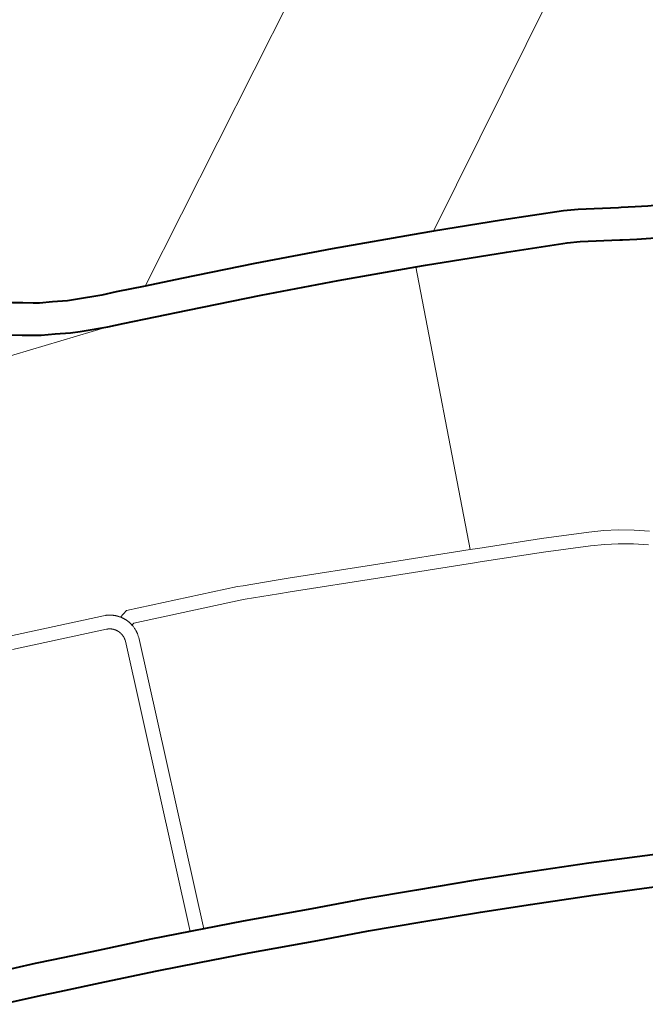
# Model space of a CAD drawing. Header units: metres. Extents: x 148316 to 148653, y 486436 to 486744.
# Tile 89 of 110: x 148558.43 to 148561.15, y 486713.53 to 486717.82. Entities that reach past the tile are written whole.
import ezdxf

# ---------------------------------------------------------------- set-up
doc = ezdxf.new("R2010")
doc.units = ezdxf.units.M
doc.header["$MEASUREMENT"] = 0
for name, color, linetype, lineweight in [('WVB-pen-brm-dik 018', 6, 'Continuous', 13), ('WVB-pen-dik 035', 1, 'Continuous', 40), ('WVB-raster-60%', 253, 'Continuous', 30)]:
    doc.layers.add(name, color=color, linetype=linetype, lineweight=lineweight)

# ---------------------------------------------------------------- blocks, each defined once
blk = doc.blocks.new('INZET')
at = {"layer": 'WVB-pen-brm-dik 018'}
for p, q in [((-0.046748, -0.106502), (-0.055522, -0.111133)), ((-0.055522, -0.111133), (-0.046748, -0.106502)), ((-0.056698, -0.111385), (-0.061544, -0.109729)), ((-0.061544, -0.109729), (-0.056698, -0.111385)), ((-0.058085, -0.109753), (-0.057902, -0.10989)), ((-0.057902, -0.10989), (-0.057725, -0.11002)), ((-0.057725, -0.11002), (-0.057608, -0.110102)), ((-0.057608, -0.110102), (-0.057367, -0.110242)), ((-0.057367, -0.110242), (-0.057087, -0.11041)), ((-0.058319, -0.110452), (-0.058522, -0.110301)), ((-0.058133, -0.110589), (-0.058319, -0.110452)), ((-0.057087, -0.11041), (-0.056928, -0.110495)), ((-0.056928, -0.110495), (-0.056409, -0.110747)), ((-0.049729, -0.113795), (-0.043214, -0.110306)), ((-0.043214, -0.110306), (-0.049729, -0.113795)), ((-0.057985, -0.110692), (-0.058133, -0.110589)), ((-0.057723, -0.110845), (-0.057985, -0.110692)), ((-0.057433, -0.111019), (-0.057723, -0.110845)), ((-0.056409, -0.110747), (-0.05611, -0.110873)), ((-0.05611, -0.110873), (-0.055522, -0.111133)), ((-0.057247, -0.111119), (-0.057433, -0.111019)), ((-0.056698, -0.111385), (-0.057247, -0.111119)), ((-0.055522, -0.111133), (-0.05479, -0.111456)), ((-0.056387, -0.111516), (-0.056698, -0.111385)), ((-0.055073, -0.112096), (-0.056387, -0.111516)), ((-0.05479, -0.111456), (-0.053298, -0.112117)), ((-0.053586, -0.112755), (-0.055073, -0.112096)), ((-0.053298, -0.112117), (-0.051741, -0.112833)), ((-0.052038, -0.113467), (-0.053586, -0.112755)), ((-0.051741, -0.112833), (-0.049995, -0.113665)), ((-0.050486, -0.114206), (-0.052038, -0.113467)), ((-0.049995, -0.113665), (-0.049729, -0.113795)), ((-0.049729, -0.113795), (-0.048383, -0.114457)), ((-0.053094, -0.119898), (-0.050486, -0.114206)), ((-0.050486, -0.114206), (-0.053094, -0.119898)), ((-0.050299, -0.114295), (-0.050486, -0.114206)), ((-0.048695, -0.115084), (-0.050299, -0.114295)), ((-0.048383, -0.114457), (-0.047168, -0.115069)), ((-0.047504, -0.115684), (-0.048695, -0.115084)), ((-0.047168, -0.115069), (-0.046889, -0.115235)), ((-0.046889, -0.115235), (-0.046154, -0.115709)), ((-0.062343, -0.115625), (-0.060421, -0.116448)), ((-0.060421, -0.116448), (-0.062343, -0.115625)), ((-0.047257, -0.11583), (-0.047504, -0.115684)), ((-0.046535, -0.116296), (-0.047257, -0.11583)), ((-0.046154, -0.115709), (-0.046102, -0.115743)), ((-0.046102, -0.115743), (-0.045848, -0.115907)), ((-0.06054, -0.116724), (-0.062461, -0.1159)), ((-0.062461, -0.1159), (-0.06054, -0.116724)), ((-0.045848, -0.115907), (-0.04561, -0.116054)), ((-0.046483, -0.11633), (-0.046535, -0.116296)), ((-0.060421, -0.116448), (-0.060376, -0.116471)), ((-0.060376, -0.116471), (-0.060421, -0.116448)), ((-0.060376, -0.116471), (-0.060367, -0.116476)), ((-0.060367, -0.116476), (-0.060376, -0.116471)), ((-0.060367, -0.116476), (-0.060362, -0.116479)), ((-0.060362, -0.116479), (-0.060367, -0.116476)), ((-0.060362, -0.116479), (-0.060357, -0.116482)), ((-0.060357, -0.116482), (-0.060362, -0.116479)), ((-0.060357, -0.116482), (-0.060351, -0.116485)), ((-0.060351, -0.116485), (-0.060357, -0.116482)), ((-0.060351, -0.116485), (-0.060347, -0.116487)), ((-0.060347, -0.116487), (-0.060351, -0.116485)), ((-0.060347, -0.116487), (-0.060343, -0.11649)), ((-0.060343, -0.11649), (-0.060347, -0.116487)), ((-0.060343, -0.11649), (-0.060338, -0.116493)), ((-0.060338, -0.116493), (-0.060343, -0.11649)), ((-0.060338, -0.116493), (-0.060333, -0.116496)), ((-0.060333, -0.116496), (-0.060338, -0.116493)), ((-0.060333, -0.116496), (-0.06033, -0.116498)), ((-0.06033, -0.116498), (-0.060333, -0.116496)), ((-0.06033, -0.116498), (-0.060326, -0.116501)), ((-0.060326, -0.116501), (-0.06033, -0.116498)), ((-0.060326, -0.116501), (-0.060322, -0.116503)), ((-0.060322, -0.116503), (-0.060326, -0.116501)), ((-0.060322, -0.116503), (-0.060317, -0.116506)), ((-0.060317, -0.116506), (-0.060322, -0.116503)), ((-0.060317, -0.116506), (-0.060312, -0.11651)), ((-0.060312, -0.11651), (-0.060317, -0.116506)), ((-0.060312, -0.11651), (-0.060308, -0.116513)), ((-0.060308, -0.116513), (-0.060312, -0.11651)), ((-0.046222, -0.1165), (-0.046483, -0.11633)), ((-0.045967, -0.116656), (-0.046222, -0.1165)), ((-0.060516, -0.116737), (-0.06054, -0.116724)), ((-0.06054, -0.116724), (-0.060516, -0.116737)), ((-0.060308, -0.116513), (-0.060304, -0.116516)), ((-0.060304, -0.116516), (-0.060308, -0.116513)), ((-0.060304, -0.116516), (-0.060298, -0.11652)), ((-0.060298, -0.11652), (-0.060304, -0.116516)), ((-0.060298, -0.11652), (-0.060294, -0.116523)), ((-0.060294, -0.116523), (-0.060298, -0.11652)), ((-0.060294, -0.116523), (-0.060289, -0.116526)), ((-0.060289, -0.116526), (-0.060294, -0.116523)), ((-0.060289, -0.116526), (-0.060284, -0.11653)), ((-0.060284, -0.11653), (-0.060289, -0.116526)), ((-0.060284, -0.11653), (-0.060279, -0.116534)), ((-0.060279, -0.116534), (-0.060284, -0.11653)), ((-0.060279, -0.116534), (-0.060273, -0.116539)), ((-0.060273, -0.116539), (-0.060279, -0.116534)), ((-0.060273, -0.116539), (-0.060268, -0.116543)), ((-0.060268, -0.116543), (-0.060273, -0.116539)), ((-0.060268, -0.116543), (-0.060262, -0.116548)), ((-0.060262, -0.116548), (-0.060268, -0.116543)), ((-0.060262, -0.116548), (-0.060257, -0.116552)), ((-0.060257, -0.116552), (-0.060262, -0.116548)), ((-0.060257, -0.116552), (-0.060251, -0.116557)), ((-0.060251, -0.116557), (-0.060257, -0.116552)), ((-0.060251, -0.116557), (-0.060246, -0.116562)), ((-0.060246, -0.116562), (-0.060251, -0.116557)), ((-0.060246, -0.116562), (-0.06024, -0.116567)), ((-0.06024, -0.116567), (-0.060246, -0.116562)), ((-0.06024, -0.116567), (-0.060236, -0.116571)), ((-0.060236, -0.116571), (-0.06024, -0.116567)), ((-0.060236, -0.116571), (-0.060231, -0.116576)), ((-0.060231, -0.116576), (-0.060236, -0.116571)), ((-0.060231, -0.116576), (-0.060227, -0.11658)), ((-0.060227, -0.11658), (-0.060231, -0.116576)), ((-0.060227, -0.11658), (-0.060222, -0.116584)), ((-0.060222, -0.116584), (-0.060227, -0.11658)), ((-0.060222, -0.116584), (-0.060217, -0.116589)), ((-0.060217, -0.116589), (-0.060222, -0.116584)), ((-0.060217, -0.116589), (-0.060213, -0.116594)), ((-0.060213, -0.116594), (-0.060217, -0.116589)), ((-0.060213, -0.116594), (-0.060208, -0.116598)), ((-0.060208, -0.116598), (-0.060213, -0.116594)), ((-0.060208, -0.116598), (-0.060203, -0.116604)), ((-0.060203, -0.116604), (-0.060208, -0.116598)), ((-0.060203, -0.116604), (-0.0602, -0.116608)), ((-0.0602, -0.116608), (-0.060203, -0.116604)), ((-0.0602, -0.116608), (-0.060196, -0.116612)), ((-0.060196, -0.116612), (-0.0602, -0.116608)), ((-0.060196, -0.116612), (-0.060191, -0.116617)), ((-0.060191, -0.116617), (-0.060196, -0.116612)), ((-0.060191, -0.116617), (-0.060187, -0.116622)), ((-0.060187, -0.116622), (-0.060191, -0.116617)), ((-0.060187, -0.116622), (-0.060184, -0.116626)), ((-0.060184, -0.116626), (-0.060187, -0.116622)), ((-0.060184, -0.116626), (-0.06018, -0.11663)), ((-0.06018, -0.11663), (-0.060184, -0.116626)), ((-0.06018, -0.11663), (-0.060177, -0.116634)), ((-0.060177, -0.116634), (-0.06018, -0.11663)), ((-0.060177, -0.116634), (-0.060174, -0.116638)), ((-0.060174, -0.116638), (-0.060177, -0.116634)), ((-0.060174, -0.116638), (-0.06017, -0.116642)), ((-0.06017, -0.116642), (-0.060174, -0.116638)), ((-0.06017, -0.116642), (-0.060167, -0.116647)), ((-0.060167, -0.116647), (-0.06017, -0.116642)), ((-0.060167, -0.116647), (-0.060163, -0.116651)), ((-0.060163, -0.116651), (-0.060167, -0.116647)), ((-0.060163, -0.116651), (-0.06016, -0.116656)), ((-0.06016, -0.116656), (-0.060163, -0.116651)), ((-0.06016, -0.116656), (-0.060156, -0.116661)), ((-0.060156, -0.116661), (-0.06016, -0.116656)), ((-0.060156, -0.116661), (-0.060153, -0.116665)), ((-0.060153, -0.116665), (-0.060156, -0.116661)), ((-0.060153, -0.116665), (-0.060149, -0.11667)), ((-0.060149, -0.11667), (-0.060153, -0.116665)), ((-0.060149, -0.11667), (-0.060137, -0.116688)), ((-0.060137, -0.116688), (-0.060149, -0.11667)), ((-0.060137, -0.116688), (-0.059948, -0.11665)), ((-0.059948, -0.11665), (-0.060137, -0.116688)), ((-0.060137, -0.116688), (-0.060127, -0.116704)), ((-0.060127, -0.116704), (-0.060137, -0.116688)), ((-0.060127, -0.116704), (-0.060122, -0.116713)), ((-0.060122, -0.116713), (-0.060127, -0.116704)), ((-0.060122, -0.116713), (-0.060117, -0.116721)), ((-0.060117, -0.116721), (-0.060122, -0.116713)), ((-0.060117, -0.116721), (-0.060112, -0.11673)), ((-0.060112, -0.11673), (-0.060117, -0.116721)), ((-0.059948, -0.11665), (-0.057678, -0.117623)), ((-0.057678, -0.117623), (-0.059948, -0.11665)), ((-0.060512, -0.116739), (-0.060516, -0.116737)), ((-0.060516, -0.116737), (-0.060512, -0.116739)), ((-0.060509, -0.11674), (-0.060512, -0.116739)), ((-0.060512, -0.116739), (-0.060509, -0.11674)), ((-0.060506, -0.116742), (-0.060509, -0.11674)), ((-0.060509, -0.11674), (-0.060506, -0.116742)), ((-0.060504, -0.116743), (-0.060506, -0.116742)), ((-0.060506, -0.116742), (-0.060504, -0.116743)), ((-0.060501, -0.116745), (-0.060504, -0.116743)), ((-0.060504, -0.116743), (-0.060501, -0.116745)), ((-0.060499, -0.116746), (-0.060501, -0.116745)), ((-0.060501, -0.116745), (-0.060499, -0.116746)), ((-0.060496, -0.116748), (-0.060499, -0.116746)), ((-0.060499, -0.116746), (-0.060496, -0.116748)), ((-0.060493, -0.11675), (-0.060496, -0.116748)), ((-0.060496, -0.116748), (-0.060493, -0.11675)), ((-0.060491, -0.116751), (-0.060493, -0.11675)), ((-0.060493, -0.11675), (-0.060491, -0.116751)), ((-0.06049, -0.116752), (-0.060491, -0.116751)), ((-0.060491, -0.116751), (-0.06049, -0.116752)), ((-0.060487, -0.116754), (-0.06049, -0.116752)), ((-0.06049, -0.116752), (-0.060487, -0.116754)), ((-0.060484, -0.116756), (-0.060487, -0.116754)), ((-0.060487, -0.116754), (-0.060484, -0.116756)), ((-0.060482, -0.116757), (-0.060484, -0.116756)), ((-0.060484, -0.116756), (-0.060482, -0.116757)), ((-0.060479, -0.116759), (-0.060482, -0.116757)), ((-0.060482, -0.116757), (-0.060479, -0.116759)), ((-0.060477, -0.116761), (-0.060479, -0.116759)), ((-0.060479, -0.116759), (-0.060477, -0.116761)), ((-0.060475, -0.116762), (-0.060477, -0.116761)), ((-0.060477, -0.116761), (-0.060475, -0.116762)), ((-0.060472, -0.116764), (-0.060475, -0.116762)), ((-0.060475, -0.116762), (-0.060472, -0.116764)), ((-0.06047, -0.116766), (-0.060472, -0.116764)), ((-0.060472, -0.116764), (-0.06047, -0.116766)), ((-0.060467, -0.116768), (-0.06047, -0.116766)), ((-0.06047, -0.116766), (-0.060467, -0.116768)), ((-0.060464, -0.116771), (-0.060467, -0.116768)), ((-0.060467, -0.116768), (-0.060464, -0.116771)), ((-0.060461, -0.116773), (-0.060464, -0.116771)), ((-0.060464, -0.116771), (-0.060461, -0.116773)), ((-0.060458, -0.116775), (-0.060461, -0.116773)), ((-0.060461, -0.116773), (-0.060458, -0.116775)), ((-0.060455, -0.116778), (-0.060458, -0.116775)), ((-0.060458, -0.116775), (-0.060455, -0.116778)), ((-0.060452, -0.11678), (-0.060455, -0.116778)), ((-0.060455, -0.116778), (-0.060452, -0.11678)), ((-0.060449, -0.116783), (-0.060452, -0.11678)), ((-0.060452, -0.11678), (-0.060449, -0.116783)), ((-0.060446, -0.116785), (-0.060449, -0.116783)), ((-0.060449, -0.116783), (-0.060446, -0.116785)), ((-0.060444, -0.116788), (-0.060446, -0.116785)), ((-0.060446, -0.116785), (-0.060444, -0.116788)), ((-0.060441, -0.11679), (-0.060444, -0.116788)), ((-0.060444, -0.116788), (-0.060441, -0.11679)), ((-0.060439, -0.116792), (-0.060441, -0.11679)), ((-0.060441, -0.11679), (-0.060439, -0.116792)), ((-0.060435, -0.116795), (-0.060439, -0.116792)), ((-0.060439, -0.116792), (-0.060435, -0.116795)), ((-0.060433, -0.116798), (-0.060435, -0.116795)), ((-0.060435, -0.116795), (-0.060433, -0.116798)), ((-0.060431, -0.1168), (-0.060433, -0.116798)), ((-0.060433, -0.116798), (-0.060431, -0.1168)), ((-0.060429, -0.116802), (-0.060431, -0.1168)), ((-0.060431, -0.1168), (-0.060429, -0.116802)), ((-0.060426, -0.116805), (-0.060429, -0.116802)), ((-0.060429, -0.116802), (-0.060426, -0.116805)), ((-0.060424, -0.116808), (-0.060426, -0.116805)), ((-0.060426, -0.116805), (-0.060424, -0.116808)), ((-0.060421, -0.11681), (-0.060424, -0.116808)), ((-0.060424, -0.116808), (-0.060421, -0.11681)), ((-0.060419, -0.116813), (-0.060421, -0.11681)), ((-0.060421, -0.11681), (-0.060419, -0.116813)), ((-0.060418, -0.116814), (-0.060419, -0.116813)), ((-0.060419, -0.116813), (-0.060418, -0.116814)), ((-0.060414, -0.116818), (-0.060418, -0.116814)), ((-0.060418, -0.116814), (-0.060414, -0.116818)), ((-0.060412, -0.11682), (-0.060414, -0.116818)), ((-0.060414, -0.116818), (-0.060412, -0.11682)), ((-0.060411, -0.116822), (-0.060412, -0.11682)), ((-0.060412, -0.11682), (-0.060411, -0.116822)), ((-0.060409, -0.116824), (-0.060411, -0.116822)), ((-0.060411, -0.116822), (-0.060409, -0.116824)), ((-0.060408, -0.116826), (-0.060409, -0.116824)), ((-0.060409, -0.116824), (-0.060408, -0.116826)), ((-0.060405, -0.116829), (-0.060408, -0.116826)), ((-0.060408, -0.116826), (-0.060405, -0.116829)), ((-0.060404, -0.11683), (-0.060405, -0.116829)), ((-0.060405, -0.116829), (-0.060404, -0.11683)), ((-0.060402, -0.116834), (-0.060404, -0.11683)), ((-0.060404, -0.11683), (-0.060402, -0.116834)), ((-0.0604, -0.116836), (-0.060402, -0.116834)), ((-0.060402, -0.116834), (-0.0604, -0.116836)), ((-0.060398, -0.116839), (-0.0604, -0.116836)), ((-0.0604, -0.116836), (-0.060398, -0.116839)), ((-0.060396, -0.116841), (-0.060398, -0.116839)), ((-0.060398, -0.116839), (-0.060396, -0.116841)), ((-0.060394, -0.116843), (-0.060396, -0.116841)), ((-0.060396, -0.116841), (-0.060394, -0.116843)), ((-0.060392, -0.116846), (-0.060394, -0.116843)), ((-0.060394, -0.116843), (-0.060392, -0.116846)), ((-0.060391, -0.116848), (-0.060392, -0.116846)), ((-0.060392, -0.116846), (-0.060391, -0.116848)), ((-0.060388, -0.116853), (-0.060391, -0.116848)), ((-0.060391, -0.116848), (-0.060388, -0.116853)), ((-0.060385, -0.116857), (-0.060388, -0.116853)), ((-0.060388, -0.116853), (-0.060385, -0.116857)), ((-0.060382, -0.116862), (-0.060385, -0.116857)), ((-0.060385, -0.116857), (-0.060382, -0.116862)), ((-0.060379, -0.116866), (-0.060382, -0.116862)), ((-0.060382, -0.116862), (-0.060379, -0.116866)), ((-0.060377, -0.116871), (-0.060379, -0.116866)), ((-0.060379, -0.116866), (-0.060377, -0.116871)), ((-0.060374, -0.116876), (-0.060377, -0.116871)), ((-0.060377, -0.116871), (-0.060374, -0.116876)), ((-0.060372, -0.11688), (-0.060374, -0.116876)), ((-0.060374, -0.116876), (-0.060372, -0.11688)), ((-0.060369, -0.116885), (-0.060372, -0.11688)), ((-0.060372, -0.11688), (-0.060369, -0.116885)), ((-0.060367, -0.11689), (-0.060369, -0.116885)), ((-0.060369, -0.116885), (-0.060367, -0.11689)), ((-0.060364, -0.116894), (-0.060367, -0.11689)), ((-0.060367, -0.11689), (-0.060364, -0.116894)), ((-0.060362, -0.116899), (-0.060364, -0.116894)), ((-0.060364, -0.116894), (-0.060362, -0.116899)), ((-0.06036, -0.116903), (-0.060362, -0.116899)), ((-0.060362, -0.116899), (-0.06036, -0.116903)), ((-0.060359, -0.116905), (-0.06036, -0.116903)), ((-0.06036, -0.116903), (-0.060359, -0.116905)), ((-0.060358, -0.116908), (-0.060359, -0.116905)), ((-0.060359, -0.116905), (-0.060358, -0.116908)), ((-0.060357, -0.116911), (-0.060358, -0.116908)), ((-0.060358, -0.116908), (-0.060357, -0.116911)), ((-0.060356, -0.116912), (-0.060357, -0.116911)), ((-0.060357, -0.116911), (-0.060356, -0.116912)), ((-0.060354, -0.116918), (-0.060356, -0.116912)), ((-0.060356, -0.116912), (-0.060354, -0.116918)), ((-0.060352, -0.116923), (-0.060354, -0.116918)), ((-0.060354, -0.116918), (-0.060352, -0.116923)), ((-0.06035, -0.116928), (-0.060352, -0.116923)), ((-0.060352, -0.116923), (-0.06035, -0.116928)), ((-0.060349, -0.116931), (-0.06035, -0.116928)), ((-0.06035, -0.116928), (-0.060349, -0.116931)), ((-0.060348, -0.116933), (-0.060349, -0.116931)), ((-0.060349, -0.116931), (-0.060348, -0.116933)), ((-0.060347, -0.116937), (-0.060348, -0.116933)), ((-0.060348, -0.116933), (-0.060347, -0.116937)), ((-0.060346, -0.116941), (-0.060347, -0.116937)), ((-0.060347, -0.116937), (-0.060346, -0.116941)), ((-0.060112, -0.11673), (-0.060107, -0.116739)), ((-0.060107, -0.116739), (-0.060112, -0.11673)), ((-0.060107, -0.116739), (-0.060103, -0.116747)), ((-0.060103, -0.116747), (-0.060107, -0.116739)), ((-0.060103, -0.116747), (-0.060098, -0.116756)), ((-0.060098, -0.116756), (-0.060103, -0.116747)), ((-0.060098, -0.116756), (-0.060094, -0.116764)), ((-0.060094, -0.116764), (-0.060098, -0.116756)), ((-0.060094, -0.116764), (-0.06009, -0.116772)), ((-0.06009, -0.116772), (-0.060094, -0.116764)), ((-0.06009, -0.116772), (-0.060087, -0.11678)), ((-0.060087, -0.11678), (-0.06009, -0.116772)), ((-0.060087, -0.11678), (-0.060084, -0.116785)), ((-0.060084, -0.116785), (-0.060087, -0.11678)), ((-0.060084, -0.116785), (-0.060083, -0.116788)), ((-0.060083, -0.116788), (-0.060084, -0.116785)), ((-0.060083, -0.116788), (-0.060081, -0.116794)), ((-0.060081, -0.116794), (-0.060083, -0.116788)), ((-0.060081, -0.116794), (-0.060078, -0.116799)), ((-0.060078, -0.116799), (-0.060081, -0.116794)), ((-0.060078, -0.116799), (-0.060075, -0.116808)), ((-0.060075, -0.116808), (-0.060078, -0.116799)), ((-0.060075, -0.116808), (-0.060072, -0.116817)), ((-0.060072, -0.116817), (-0.060075, -0.116808)), ((-0.060072, -0.116817), (-0.060068, -0.116827)), ((-0.060068, -0.116827), (-0.060072, -0.116817)), ((-0.060068, -0.116827), (-0.060066, -0.116833)), ((-0.060066, -0.116833), (-0.060068, -0.116827)), ((-0.060066, -0.116833), (-0.060065, -0.116836)), ((-0.060065, -0.116836), (-0.060066, -0.116833)), ((-0.060065, -0.116836), (-0.060062, -0.116843)), ((-0.060062, -0.116843), (-0.060065, -0.116836)), ((-0.060062, -0.116843), (-0.06006, -0.116851)), ((-0.06006, -0.116851), (-0.060062, -0.116843)), ((-0.06006, -0.116851), (-0.060057, -0.116859)), ((-0.060057, -0.116859), (-0.06006, -0.116851)), ((-0.060057, -0.116859), (-0.060054, -0.116869)), ((-0.060054, -0.116869), (-0.060057, -0.116859)), ((-0.060054, -0.116869), (-0.060052, -0.116878)), ((-0.060052, -0.116878), (-0.060054, -0.116869)), ((-0.060052, -0.116878), (-0.06005, -0.116887)), ((-0.06005, -0.116887), (-0.060052, -0.116878)), ((-0.06005, -0.116887), (-0.060047, -0.116896)), ((-0.060047, -0.116896), (-0.06005, -0.116887)), ((-0.060047, -0.116896), (-0.060045, -0.116906)), ((-0.060045, -0.116906), (-0.060047, -0.116896)), ((-0.060045, -0.116906), (-0.060043, -0.116915)), ((-0.060043, -0.116915), (-0.060045, -0.116906)), ((-0.060043, -0.116915), (-0.060041, -0.116925)), ((-0.060041, -0.116925), (-0.060043, -0.116915)), ((-0.060041, -0.116925), (-0.06004, -0.116933)), ((-0.06004, -0.116933), (-0.060041, -0.116925)), ((-0.06004, -0.116933), (-0.060038, -0.116942)), ((-0.060038, -0.116942), (-0.06004, -0.116933)), ((-0.060344, -0.116946), (-0.060346, -0.116941)), ((-0.060346, -0.116941), (-0.060344, -0.116946)), ((-0.060346, -0.117154), (-0.060345, -0.11715)), ((-0.060345, -0.11715), (-0.060346, -0.117154)), ((-0.060345, -0.11715), (-0.060344, -0.117145)), ((-0.060344, -0.117145), (-0.060345, -0.11715)), ((-0.060343, -0.11695), (-0.060344, -0.116946)), ((-0.060344, -0.116946), (-0.060343, -0.11695)), ((-0.060344, -0.117145), (-0.060342, -0.11714)), ((-0.060342, -0.11714), (-0.060344, -0.117145)), ((-0.060342, -0.116955), (-0.060343, -0.11695)), ((-0.060343, -0.11695), (-0.060342, -0.116955)), ((-0.06034, -0.116961), (-0.060342, -0.116955)), ((-0.060342, -0.116955), (-0.06034, -0.116961)), ((-0.060342, -0.11714), (-0.060341, -0.117135)), ((-0.060341, -0.117135), (-0.060342, -0.11714)), ((-0.060341, -0.117135), (-0.06034, -0.11713)), ((-0.06034, -0.11713), (-0.060341, -0.117135)), ((-0.060339, -0.116965), (-0.06034, -0.116961)), ((-0.06034, -0.116961), (-0.060339, -0.116965)), ((-0.06034, -0.11713), (-0.060338, -0.117125)), ((-0.060338, -0.117125), (-0.06034, -0.11713)), ((-0.060338, -0.11697), (-0.060339, -0.116965)), ((-0.060339, -0.116965), (-0.060338, -0.11697)), ((-0.060337, -0.116976), (-0.060338, -0.11697)), ((-0.060338, -0.11697), (-0.060337, -0.116976)), ((-0.060338, -0.117125), (-0.060337, -0.11712)), ((-0.060337, -0.11712), (-0.060338, -0.117125)), ((-0.060336, -0.116981), (-0.060337, -0.116976)), ((-0.060337, -0.116976), (-0.060336, -0.116981)), ((-0.060337, -0.11712), (-0.060336, -0.117115)), ((-0.060336, -0.117115), (-0.060337, -0.11712)), ((-0.060335, -0.116985), (-0.060336, -0.116981)), ((-0.060336, -0.116981), (-0.060335, -0.116985)), ((-0.060336, -0.117115), (-0.060335, -0.11711)), ((-0.060335, -0.11711), (-0.060336, -0.117115)), ((-0.060334, -0.11699), (-0.060335, -0.116985)), ((-0.060335, -0.116985), (-0.060334, -0.11699)), ((-0.060335, -0.117106), (-0.060334, -0.117103)), ((-0.060334, -0.117103), (-0.060335, -0.117106)), ((-0.060335, -0.11711), (-0.060335, -0.117106)), ((-0.060335, -0.117106), (-0.060335, -0.11711)), ((-0.060334, -0.116995), (-0.060334, -0.11699)), ((-0.060334, -0.11699), (-0.060334, -0.116995)), ((-0.060333, -0.117), (-0.060334, -0.116995)), ((-0.060334, -0.116995), (-0.060333, -0.117)), ((-0.060334, -0.117098), (-0.060333, -0.117094)), ((-0.060333, -0.117094), (-0.060334, -0.117098)), ((-0.060334, -0.117103), (-0.060334, -0.117098)), ((-0.060334, -0.117098), (-0.060334, -0.117103)), ((-0.060332, -0.117005), (-0.060333, -0.117)), ((-0.060333, -0.117), (-0.060332, -0.117005)), ((-0.060333, -0.117094), (-0.060332, -0.117089)), ((-0.060332, -0.117089), (-0.060333, -0.117094)), ((-0.06033, -0.117022), (-0.060332, -0.117005)), ((-0.060332, -0.117005), (-0.06033, -0.117022)), ((-0.060332, -0.117084), (-0.060331, -0.11708)), ((-0.060331, -0.11708), (-0.060332, -0.117084)), ((-0.060332, -0.117089), (-0.060332, -0.117084)), ((-0.060332, -0.117084), (-0.060332, -0.117089)), ((-0.060331, -0.117074), (-0.06033, -0.117069)), ((-0.06033, -0.117069), (-0.060331, -0.117074)), ((-0.060331, -0.11708), (-0.060331, -0.117074)), ((-0.060331, -0.117074), (-0.060331, -0.11708)), ((-0.06033, -0.117062), (-0.06033, -0.117022)), ((-0.06033, -0.117022), (-0.06033, -0.117062)), ((-0.06033, -0.117065), (-0.06033, -0.117062)), ((-0.06033, -0.117062), (-0.06033, -0.117065)), ((-0.06033, -0.117069), (-0.06033, -0.117065)), ((-0.06033, -0.117065), (-0.06033, -0.117069)), ((-0.060038, -0.117151), (-0.060039, -0.117158)), ((-0.060039, -0.117158), (-0.060038, -0.117151)), ((-0.060038, -0.116942), (-0.060037, -0.116951)), ((-0.060037, -0.116951), (-0.060038, -0.116942)), ((-0.060037, -0.117142), (-0.060038, -0.117151)), ((-0.060038, -0.117151), (-0.060037, -0.117142)), ((-0.060037, -0.116951), (-0.060034, -0.116973)), ((-0.060034, -0.116973), (-0.060037, -0.116951)), ((-0.060036, -0.117134), (-0.060037, -0.117142)), ((-0.060037, -0.117142), (-0.060036, -0.117134)), ((-0.060035, -0.117126), (-0.060036, -0.117134)), ((-0.060036, -0.117134), (-0.060035, -0.117126)), ((-0.060033, -0.117117), (-0.060035, -0.117126)), ((-0.060035, -0.117126), (-0.060033, -0.117117)), ((-0.059981, -0.116963), (-0.060034, -0.116973)), ((-0.060034, -0.116973), (-0.059981, -0.116963)), ((-0.060034, -0.116973), (-0.060032, -0.116988)), ((-0.060032, -0.116988), (-0.060034, -0.116973)), ((-0.060032, -0.117106), (-0.060033, -0.117117)), ((-0.060033, -0.117117), (-0.060032, -0.117106)), ((-0.060032, -0.116988), (-0.060032, -0.116997)), ((-0.060032, -0.116997), (-0.060032, -0.116988)), ((-0.060032, -0.116997), (-0.060031, -0.117007)), ((-0.060031, -0.117007), (-0.060032, -0.116997)), ((-0.060031, -0.117088), (-0.060032, -0.117098)), ((-0.060032, -0.117098), (-0.060031, -0.117088)), ((-0.060032, -0.117098), (-0.060032, -0.117106)), ((-0.060032, -0.117106), (-0.060032, -0.117098)), ((-0.060031, -0.117007), (-0.06003, -0.117019)), ((-0.06003, -0.117019), (-0.060031, -0.117007)), ((-0.06003, -0.117079), (-0.060031, -0.117088)), ((-0.060031, -0.117088), (-0.06003, -0.117079)), ((-0.06003, -0.117019), (-0.06003, -0.117068)), ((-0.06003, -0.117068), (-0.06003, -0.117019)), ((-0.06003, -0.117068), (-0.06003, -0.117079)), ((-0.06003, -0.117079), (-0.06003, -0.117068)), ((-0.057803, -0.117896), (-0.059981, -0.116963)), ((-0.059981, -0.116963), (-0.057803, -0.117896)), ((-0.062869, -0.123138), (-0.060354, -0.117175)), ((-0.060354, -0.117175), (-0.062869, -0.123138)), ((-0.060073, -0.117281), (-0.062596, -0.123261)), ((-0.062596, -0.123261), (-0.060073, -0.117281)), ((-0.060354, -0.117175), (-0.060346, -0.117154)), ((-0.060346, -0.117154), (-0.060354, -0.117175)), ((-0.060061, -0.117247), (-0.060073, -0.117281)), ((-0.060073, -0.117281), (-0.060061, -0.117247)), ((-0.060059, -0.117239), (-0.060061, -0.117247)), ((-0.060061, -0.117247), (-0.060059, -0.117239)), ((-0.060056, -0.117229), (-0.060059, -0.117239)), ((-0.060059, -0.117239), (-0.060056, -0.117229)), ((-0.060053, -0.11722), (-0.060056, -0.117229)), ((-0.060056, -0.117229), (-0.060053, -0.11722)), ((-0.060051, -0.117211), (-0.060053, -0.11722)), ((-0.060053, -0.11722), (-0.060051, -0.117211)), ((-0.060048, -0.117202), (-0.060051, -0.117211)), ((-0.060051, -0.117211), (-0.060048, -0.117202)), ((-0.060046, -0.117192), (-0.060048, -0.117202)), ((-0.060048, -0.117202), (-0.060046, -0.117192)), ((-0.060044, -0.117183), (-0.060046, -0.117192)), ((-0.060046, -0.117192), (-0.060044, -0.117183)), ((-0.060042, -0.117174), (-0.060044, -0.117183)), ((-0.060044, -0.117183), (-0.060042, -0.117174)), ((-0.060041, -0.117165), (-0.060042, -0.117174)), ((-0.060042, -0.117174), (-0.060041, -0.117165)), ((-0.060039, -0.117158), (-0.060041, -0.117165)), ((-0.060041, -0.117165), (-0.060039, -0.117158)), ((-0.057678, -0.117623), (-0.057571, -0.117675)), ((-0.057571, -0.117675), (-0.057678, -0.117623)), ((-0.057571, -0.117675), (-0.056912, -0.117995)), ((-0.056912, -0.117995), (-0.057571, -0.117675)), ((-0.057702, -0.117945), (-0.057803, -0.117896)), ((-0.057803, -0.117896), (-0.057702, -0.117945)), ((-0.057044, -0.118264), (-0.057702, -0.117945)), ((-0.057702, -0.117945), (-0.057044, -0.118264)), ((-0.056912, -0.117995), (-0.056677, -0.118112)), ((-0.056677, -0.118112), (-0.056912, -0.117995)), ((-0.056677, -0.118112), (-0.054911, -0.118992)), ((-0.054911, -0.118992), (-0.056677, -0.118112)), ((-0.056811, -0.11838), (-0.057044, -0.118264)), ((-0.057044, -0.118264), (-0.056811, -0.11838)), ((-0.055045, -0.119261), (-0.056811, -0.11838)), ((-0.056811, -0.11838), (-0.055045, -0.119261)), ((-0.054911, -0.118992), (-0.053094, -0.119898)), ((-0.053094, -0.119898), (-0.054911, -0.118992)), ((-0.053181, -0.120189), (-0.055045, -0.119261)), ((-0.055045, -0.119261), (-0.053181, -0.120189)), ((-0.053048, -0.119921), (-0.053094, -0.119898)), ((-0.053094, -0.119898), (-0.053048, -0.119921)), ((-0.05294, -0.119974), (-0.053048, -0.119921)), ((-0.053048, -0.119921), (-0.05294, -0.119974)), ((-0.051689, -0.120605), (-0.05294, -0.119974)), ((-0.05294, -0.119974), (-0.051689, -0.120605)), ((-0.053074, -0.120243), (-0.053181, -0.120189)), ((-0.053181, -0.120189), (-0.053074, -0.120243)), ((-0.051824, -0.120872), (-0.053074, -0.120243)), ((-0.053074, -0.120243), (-0.051824, -0.120872)), ((-0.050768, -0.121084), (-0.051689, -0.120605)), ((-0.051689, -0.120605), (-0.050768, -0.121084)), ((-0.050912, -0.121347), (-0.051824, -0.120872)), ((-0.051824, -0.120872), (-0.050912, -0.121347)), ((-0.050486, -0.121248), (-0.050768, -0.121084)), ((-0.050768, -0.121084), (-0.050486, -0.121248)), ((-0.066863, -0.121401), (-0.066018, -0.121754)), ((-0.050642, -0.121504), (-0.050912, -0.121347)), ((-0.050912, -0.121347), (-0.050642, -0.121504)), ((-0.050224, -0.121416), (-0.050486, -0.121248)), ((-0.050486, -0.121248), (-0.050224, -0.121416)), ((-0.049943, -0.121621), (-0.050224, -0.121416)), ((-0.050224, -0.121416), (-0.049943, -0.121621)), ((-0.050394, -0.121663), (-0.050642, -0.121504)), ((-0.050642, -0.121504), (-0.050394, -0.121663)), ((-0.049682, -0.12183), (-0.049943, -0.121621)), ((-0.049943, -0.121621), (-0.049682, -0.12183)), ((-0.066018, -0.121754), (-0.065655, -0.121911)), ((-0.050126, -0.121859), (-0.050394, -0.121663)), ((-0.050394, -0.121663), (-0.050126, -0.121859)), ((-0.049874, -0.122061), (-0.050126, -0.121859)), ((-0.050126, -0.121859), (-0.049874, -0.122061)), ((-0.066292, -0.122398), (-0.06713, -0.122048)), ((-0.065655, -0.121911), (-0.064738, -0.122312)), ((-0.065935, -0.122553), (-0.066292, -0.122398)), ((-0.064738, -0.122312), (-0.063664, -0.122778)), ((-0.065017, -0.122954), (-0.065935, -0.122553)), ((-0.063664, -0.122778), (-0.062869, -0.123138)), ((-0.063948, -0.123419), (-0.065017, -0.122954)), ((-0.062869, -0.123138), (-0.062804, -0.123167)), ((-0.062804, -0.123167), (-0.062596, -0.123261)), ((-0.062596, -0.123261), (-0.061798, -0.123623)), ((-0.063092, -0.123805), (-0.063948, -0.123419)), ((-0.061798, -0.123623), (-0.060426, -0.124272)), ((-0.062092, -0.124258), (-0.063092, -0.123805)), ((-0.060721, -0.124907), (-0.062092, -0.124258)), ((-0.060426, -0.124272), (-0.059403, -0.12474)), ((-0.059403, -0.12474), (-0.058335, -0.125258)), ((-0.059701, -0.125374), (-0.060721, -0.124907)), ((-0.058335, -0.125258), (-0.057168, -0.125826)), ((-0.058641, -0.125888), (-0.059701, -0.125374)), ((-0.05748, -0.126453), (-0.058641, -0.125888)), ((-0.057168, -0.125826), (-0.056182, -0.126325)), ((-0.056182, -0.126325), (-0.054947, -0.12695)), ((-0.056498, -0.126949), (-0.05748, -0.126453)), ((-0.055269, -0.127572), (-0.056498, -0.126949)), ((-0.054947, -0.12695), (-0.053859, -0.127527)), ((-0.054187, -0.128146), (-0.055269, -0.127572)), ((-0.053859, -0.127527), (-0.052739, -0.128122))]:
    blk.add_line(p, q, dxfattribs=at)
at = {"layer": 'WVB-pen-dik 035', "flags": 128}
for points in [[(-0.055522, -0.111133), (-0.05611, -0.110873), (-0.056409, -0.110747), (-0.056928, -0.110495), (-0.057087, -0.11041), (-0.057367, -0.110242), (-0.057608, -0.110102), (-0.057725, -0.11002), (-0.057902, -0.10989), (-0.058085, -0.109753), (-0.058458, -0.109437), (-0.058627, -0.109273), (-0.058732, -0.109175), (-0.058841, -0.109068), (-0.05896, -0.108938), (-0.059175, -0.10869), (-0.059342, -0.108484), (-0.059473, -0.108302), (-0.059953, -0.107586), (-0.060155, -0.107257)], [(-0.059138, -0.109753), (-0.059108, -0.109781), (-0.058928, -0.109956), (-0.058522, -0.110301), (-0.058319, -0.110452), (-0.058133, -0.110589), (-0.057985, -0.110692), (-0.057723, -0.110845), (-0.057433, -0.111019), (-0.057247, -0.111119), (-0.056698, -0.111385)], [(-0.05479, -0.111456), (-0.055522, -0.111133)], [(-0.056698, -0.111385), (-0.056387, -0.111516), (-0.055073, -0.112096)], [(-0.049729, -0.113795), (-0.049995, -0.113665), (-0.051741, -0.112833), (-0.053298, -0.112117), (-0.05479, -0.111456)], [(-0.055073, -0.112096), (-0.053586, -0.112755), (-0.052038, -0.113467), (-0.050486, -0.114206)], [(-0.046102, -0.115743), (-0.046154, -0.115709), (-0.046889, -0.115235), (-0.047168, -0.115069), (-0.048383, -0.114457), (-0.049729, -0.113795)], [(-0.050486, -0.114206), (-0.050299, -0.114295), (-0.048695, -0.115084), (-0.047504, -0.115684), (-0.047257, -0.11583), (-0.046535, -0.116296), (-0.046483, -0.11633)], [(-0.042683, -0.11752), (-0.043393, -0.117141), (-0.044021, -0.116858), (-0.044558, -0.116609), (-0.045047, -0.116363), (-0.045188, -0.116293), (-0.045286, -0.11624), (-0.04561, -0.116054), (-0.045848, -0.115907), (-0.046102, -0.115743)], [(-0.046483, -0.11633), (-0.046222, -0.1165), (-0.045967, -0.116656), (-0.045628, -0.116851), (-0.045512, -0.116915), (-0.045359, -0.11699), (-0.044862, -0.11724), (-0.044312, -0.117495), (-0.043701, -0.11777), (-0.043013, -0.118137)], [(-0.06713, -0.122048), (-0.066292, -0.122398), (-0.065935, -0.122553), (-0.065017, -0.122954), (-0.063948, -0.123419), (-0.063092, -0.123805), (-0.062092, -0.124258), (-0.060721, -0.124907), (-0.059701, -0.125374), (-0.058641, -0.125888), (-0.05748, -0.126453), (-0.056498, -0.126949), (-0.055269, -0.127572), (-0.054187, -0.128146), (-0.053069, -0.128739), (-0.05154, -0.129563), (-0.050596, -0.130093), (-0.049108, -0.130945), (-0.047908, -0.13164), (-0.046502, -0.132485)], [(-0.062869, -0.123138), (-0.063664, -0.122778), (-0.064738, -0.122312), (-0.065655, -0.121911), (-0.066018, -0.121754), (-0.066863, -0.121401), (-0.067677, -0.121068), (-0.068456, -0.120749), (-0.068957, -0.120546)], [(-0.062596, -0.123261), (-0.062804, -0.123167), (-0.062869, -0.123138)], [(-0.049668, -0.129817), (-0.050251, -0.129484), (-0.051203, -0.12895), (-0.052739, -0.128122), (-0.053859, -0.127527), (-0.054947, -0.12695), (-0.056182, -0.126325), (-0.057168, -0.125826), (-0.058335, -0.125258), (-0.059403, -0.12474), (-0.060426, -0.124272), (-0.061798, -0.123623), (-0.062596, -0.123261)]]:
    blk.add_lwpolyline(points, dxfattribs=at)

msp = doc.modelspace()

# ---------------------------------------------------------------- block references
at = {"layer": 'WVB-raster-60%', "xscale": 200, "yscale": 200, "zscale": 200, "rotation": 35.4407035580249}
msp.add_blockref('INZET', (148555.136, 486741.2042), dxfattribs=at)

doc.saveas('drawing.dxf')
